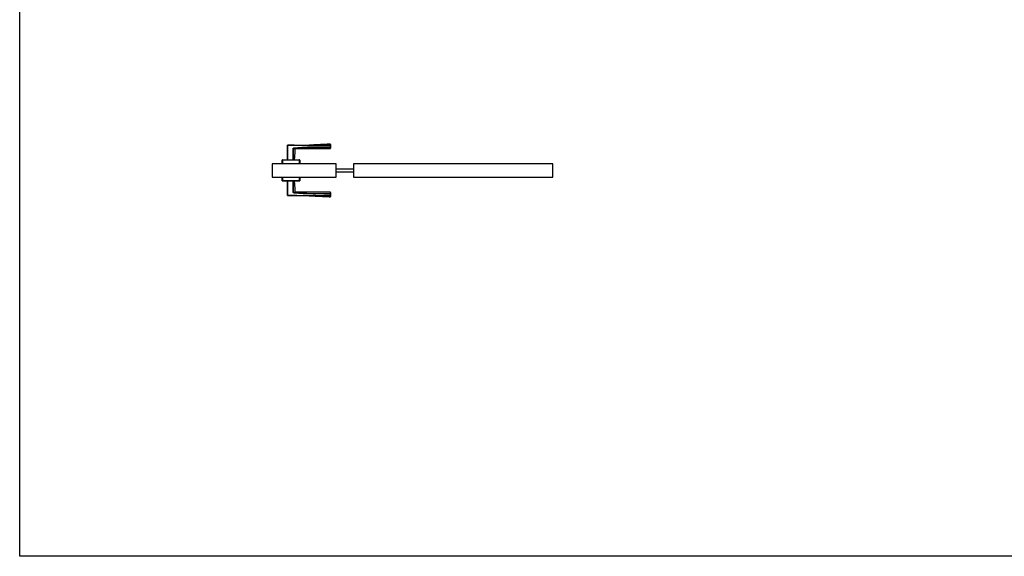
# Model space of a CAD drawing. Header units: millimetres. Extents: x 0 to 17620, y 0 to 4200.
# Tile 14 of 19: x 11880 to 14750, y 0 to 1565. Entities that reach past the tile are written whole.
import ezdxf

# ---------------------------------------------------------------- set-up
doc = ezdxf.new("R2010")
doc.units = ezdxf.units.MM
doc.layers.add('152', color=250, linetype='Continuous')
doc.layers.add('256', color=250, linetype='Continuous')

msp = doc.modelspace()

# ---------------------------------------------------------------- linework, layer by layer
at = {"layer": '152', "linetype": 'Continuous'}
for p, q in [((12660.3, 1155.7), (12660.3, 1197.8)), ((12660.3, 1197.8), (12660.8, 1197.8)), ((12660.3, 1155.7), (12660.3, 1197.8)), ((12660.8, 1197.8), (12660.8, 1198.3)), ((12660.8, 1197.8), (12660.8, 1155.7)), ((12677.2, 1189.1), (12677.5, 1189.1)), ((12677.5, 1189.2), (12677.3, 1189.1)), ((12677.3, 1155.7), (12677.3, 1189.1)), ((12678.1, 1189.6), (12677.8, 1189.4)), ((12678.7, 1190.1), (12678.7, 1189.6)), ((12683.9, 1188.5), (12681, 1189)), ((12684.1, 1188.5), (12684, 1188.6)), ((12785.8, 1198.6), (12723.4, 1198.6)), ((12785.8, 1198.8), (12785.8, 1198.4)), ((12785.8, 1198.4), (12786.3, 1198.4)), ((12785.8, 1192.9), (12785.8, 1198.4)), ((12785.8, 1192.9), (12785.8, 1192.5)), ((12785.8, 1192.9), (12786.3, 1192.9)), ((12786.3, 1198.4), (12786.3, 1192.9)), ((12786.3, 1192.9), (12786.3, 1198.4)), ((12645.3, 1144.7), (12645.3, 1155.2)), ((12645.3, 1155.2), (12645.8, 1155.2)), ((12645.3, 1144.7), (12645.3, 1155.2)), ((12645.8, 1155.7), (12695.8, 1155.7)), ((12645.8, 1155.7), (12645.8, 1155.2)), ((12695.8, 1155.2), (12645.8, 1155.2)), ((12645.8, 1155.2), (12645.8, 1144.7)), ((12695.8, 1155.7), (12695.8, 1155.2)), ((12695.8, 1155.2), (12696.3, 1155.2)), ((12695.8, 1144.7), (12695.8, 1155.2)), ((12696.3, 1155.2), (12696.3, 1144.7)), ((12696.3, 1155.2), (12696.3, 1144.7)), ((12802.8, 1144.7), (12615.8, 1144.7)), ((12615.8, 1144.7), (12615.8, 1105.4)), ((12802.8, 1105.4), (12802.8, 1144.7)), ((12852.8, 1129), (12802.8, 1129)), ((12802.8, 1121), (12852.8, 1121)), ((13433.8, 1144.7), (12852.8, 1144.7)), ((12852.8, 1144.7), (12852.8, 1105.4)), ((13433.8, 1105.4), (13433.8, 1144.7)), ((12615.8, 1105.4), (12802.8, 1105.4)), ((12645.3, 1094.9), (12645.3, 1105.4)), ((12645.3, 1094.9), (12645.3, 1105.4)), ((12645.8, 1094.9), (12645.3, 1094.9)), ((12645.8, 1105.4), (12645.8, 1094.9)), ((12645.8, 1094.9), (12645.8, 1094.4)), ((12645.8, 1094.9), (12695.8, 1094.9)), ((12695.8, 1094.4), (12645.8, 1094.4)), ((12695.8, 1094.4), (12645.8, 1094.4)), ((12660.3, 1052.2), (12660.3, 1094.4)), ((12660.3, 1052.2), (12660.3, 1094.4)), ((12660.8, 1094.4), (12660.8, 1052.2)), ((12677.3, 1060.9), (12677.3, 1094.4)), ((12695.8, 1094.9), (12695.8, 1105.4)), ((12696.3, 1094.9), (12695.8, 1094.9)), ((12695.8, 1094.9), (12695.8, 1094.4)), ((12696.3, 1105.4), (12696.3, 1094.9)), ((12852.8, 1105.4), (13433.8, 1105.4)), ((12660.8, 1052.2), (12660.3, 1052.2)), ((12660.8, 1051.7), (12660.8, 1052.2)), ((12677.5, 1060.9), (12677.2, 1060.9)), ((12677.5, 1060.8), (12677.3, 1060.9)), ((12678.1, 1060.4), (12677.8, 1060.6)), ((12678.7, 1059.9), (12678.7, 1060.4)), ((12785.8, 1057.5), (12785.8, 1057.1)), ((12785.8, 1051.6), (12785.8, 1057.1)), ((12785.8, 1057.1), (12786.3, 1057.1)), ((12785.8, 1051.6), (12786.3, 1051.6)), ((12785.8, 1051.6), (12785.8, 1051.2)), ((12786.3, 1057.1), (12786.3, 1051.6)), ((12786.3, 1051.6), (12786.3, 1057.1))]:
    msp.add_line(p, q, dxfattribs=at)
for centre, start, end in [((12660.8, 1197.8), 90.2042, 180), ((12785.8, 1189.2), 269.9804, 0), ((12785.8, 1201.1), 0, 83.771), ((12645.8, 1155.2), 90, 180), ((12695.8, 1155.2), 0, 90), ((12645.8, 1094.9), 180, 270), ((12695.8, 1094.9), 270, 0), ((12660.8, 1052.2), 180, 269.7958), ((12785.8, 1060.8), 0, 89.9817), ((12785.8, 1048.9), 282.3367, 0)]:
    msp.add_arc(centre, 0.5, start, end, dxfattribs=at)
for centre, major_axis, ratio, start_param, end_param in [((12684.1, 1188), (0.156, 0.475), 1, 6.283183, 8.094703), ((12785.8, 1198.4), (-0.5, 0), 0.869204, 3.141593, 4.71349), ((12785.8, 1192.9), (0.5, 0), 0.775308, 4.712325, 6.283185), ((12684.1, 1062), (0.156, -0.475), 1, 4.47035, 6.28319), ((12785.8, 1057.1), (-0.5, 0), 0.775308, 3.141593, 4.712453), ((12785.8, 1051.6), (0.5, 0), 0.869204, 4.711288, 6.283185)]:
    msp.add_ellipse(centre, major_axis=major_axis, ratio=ratio, start_param=start_param, end_param=end_param, dxfattribs=at)
for points, knots in [([(12660.3, 1197.8), (12660.3, 1197.8), (12660.3, 1196.4), (12660.3, 1195.4), (12660.3, 1195.2), (12660.3, 1195.2)], [0, 0, 0, 0, 0.04682, 0.78093, 1, 1, 1, 1]), ([(12680.4, 1198.4), (12679.1, 1198.4), (12677.8, 1198.4), (12671.3, 1198.3), (12666.1, 1198.3), (12660.8, 1198.2)], [0, 0, 0, 0, 0.202393, 0.202393, 1, 1, 1, 1]), ([(12785.8, 1198.4), (12780.6, 1198.4), (12775.4, 1198.3), (12765, 1198.3), (12759.8, 1198.3), (12752, 1198.3), (12749.4, 1198.2), (12744.2, 1198.2), (12739, 1198.2), (12733.8, 1198.2), (12729.9, 1198.2), (12728.6, 1198.2), (12726, 1198.2), (12724.7, 1198.2), (12722, 1198.1), (12720.7, 1198.1), (12718.1, 1198.1), (12716.8, 1198.1), (12712.9, 1198.1), (12710.3, 1198.1), (12705.1, 1198.1), (12702.5, 1198.1), (12697.3, 1198), (12694.7, 1198), (12689.5, 1198), (12686.9, 1198), (12681.7, 1197.9), (12679.1, 1197.9), (12671.3, 1197.8), (12666.1, 1197.8), (12660.8, 1197.8)], [0, 0, 0, 0, 0.125, 0.125, 0.25, 0.25, 0.3125, 0.3125, 0.375, 0.4375, 0.4375, 0.46875, 0.46875, 0.5, 0.5, 0.53125, 0.53125, 0.5625, 0.5625, 0.625, 0.625, 0.6875, 0.6875, 0.75, 0.75, 0.8125, 0.8125, 0.875, 0.875, 1, 1, 1, 1]), ([(12677.1, 1155.7), (12677.1, 1161.2), (12677.1, 1166.8), (12677.2, 1178), (12677.2, 1183.6), (12677.2, 1189.1)], [0, 0, 0, 0, 0.5, 0.5, 1, 1, 1, 1]), ([(12677.2, 1189.1), (12677.2, 1189.2), (12677.2, 1189.2), (12677.2, 1189.3), (12677.2, 1189.3), (12677.2, 1189.3), (12677.3, 1189.3), (12677.3, 1189.4), (12677.3, 1189.4), (12677.3, 1189.5), (12677.3, 1189.5), (12677.4, 1189.5), (12677.4, 1189.5), (12677.4, 1189.6), (12677.5, 1189.6), (12677.5, 1189.7), (12677.5, 1189.7), (12677.6, 1189.7), (12677.6, 1189.7), (12677.6, 1189.8), (12677.7, 1189.8), (12677.7, 1189.8), (12677.7, 1189.8), (12677.8, 1189.9), (12677.9, 1189.9), (12678, 1189.9), (12678.1, 1189.9), (12678.1, 1190), (12678.2, 1190), (12678.3, 1190), (12678.4, 1190), (12678.5, 1190), (12678.6, 1190.1), (12678.7, 1190.1)], [0, 0, 0, 0, 0.0625, 0.0625, 0.09375, 0.09375, 0.125, 0.125, 0.1875, 0.1875, 0.21875, 0.21875, 0.25, 0.25, 0.3125, 0.3125, 0.375, 0.375, 0.40625, 0.40625, 0.4375, 0.4375, 0.5, 0.5, 0.625, 0.625, 0.6875, 0.6875, 0.75, 0.75, 0.875, 0.875, 1, 1, 1, 1]), ([(12678.7, 1189.6), (12678.6, 1189.6), (12678.5, 1189.6), (12678.3, 1189.5), (12678.3, 1189.5), (12678.1, 1189.5), (12678.1, 1189.5), (12678, 1189.5), (12678, 1189.5), (12677.9, 1189.5), (12677.9, 1189.5), (12677.8, 1189.4), (12677.8, 1189.4), (12677.8, 1189.4), (12677.7, 1189.4), (12677.7, 1189.4), (12677.6, 1189.4), (12677.6, 1189.3), (12677.6, 1189.3), (12677.5, 1189.3), (12677.5, 1189.3), (12677.5, 1189.3), (12677.5, 1189.2), (12677.5, 1189.2), (12677.5, 1189.2), (12677.5, 1189.2), (12677.5, 1189.2), (12677.5, 1189.2), (12677.5, 1189.2), (12677.5, 1189.2), (12677.5, 1189.2), (12677.5, 1189.2), (12677.5, 1189.1), (12677.5, 1189.1)], [0, 0, 0, 0, 0.25, 0.25, 0.375, 0.375, 0.5, 0.5, 0.5625, 0.5625, 0.625, 0.625, 0.6875, 0.6875, 0.75, 0.75, 0.8125, 0.8125, 0.875, 0.875, 0.90625, 0.90625, 0.921875, 0.921875, 0.9375, 0.9375, 0.953125, 0.953125, 0.96875, 0.96875, 0.984375, 0.984375, 1, 1, 1, 1]), ([(12678.7, 1189.6), (12678.6, 1189.6), (12678.5, 1189.6), (12678.3, 1189.5), (12678.3, 1189.5), (12678.1, 1189.5), (12678.1, 1189.5), (12678, 1189.5), (12677.9, 1189.5), (12677.8, 1189.4), (12677.8, 1189.4), (12677.8, 1189.4), (12677.7, 1189.4), (12677.7, 1189.4), (12677.6, 1189.4), (12677.6, 1189.3), (12677.6, 1189.3), (12677.5, 1189.3), (12677.5, 1189.3), (12677.5, 1189.3), (12677.5, 1189.2), (12677.5, 1189.2), (12677.5, 1189.2), (12677.5, 1189.2), (12677.5, 1189.2), (12677.5, 1189.2), (12677.5, 1189.2), (12677.5, 1189.2), (12677.5, 1189.2), (12677.5, 1189.1)], [0, 0, 0, 0, 0.25, 0.25, 0.375, 0.375, 0.5, 0.5, 0.625, 0.625, 0.6875, 0.6875, 0.75, 0.75, 0.8125, 0.8125, 0.875, 0.875, 0.90625, 0.90625, 0.921875, 0.921875, 0.9375, 0.9375, 0.953125, 0.953125, 0.96875, 0.96875, 1, 1, 1, 1]), ([(12683.6, 1188.1), (12683.6, 1188.1), (12683.6, 1188.1), (12683.6, 1188.1), (12683.5, 1188.1), (12683.5, 1188.1), (12683.5, 1188.1), (12683.5, 1188.1), (12683.4, 1188.1), (12683.3, 1188.2), (12683.2, 1188.2), (12683.1, 1188.2), (12683, 1188.3), (12682.9, 1188.3), (12682.8, 1188.3), (12682.6, 1188.4), (12682.6, 1188.4), (12682.6, 1188.4), (12682.5, 1188.4), (12682.4, 1188.4), (12682.2, 1188.5), (12682.1, 1188.5), (12681.8, 1188.6), (12681.7, 1188.6), (12681.4, 1188.7), (12681.2, 1188.7), (12680.9, 1188.8), (12680.8, 1188.8), (12680.5, 1188.8), (12680.5, 1188.8), (12680.4, 1188.9), (12680.4, 1188.9), (12680.2, 1188.9), (12680.1, 1188.9), (12679.8, 1188.9), (12679.6, 1189), (12679.2, 1189), (12678.8, 1189.1), (12678.4, 1189.1), (12678, 1189.1), (12677.9, 1189.1), (12677.7, 1189.1), (12677.6, 1189.1), (12677.5, 1189.1)], [0, 0, 0, 0, 0.029362, 0.045018, 0.045018, 0.060673, 0.060673, 0.123295, 0.123295, 0.185917, 0.248539, 0.248539, 0.31116, 0.31116, 0.373782, 0.373782, 0.389438, 0.389438, 0.405093, 0.436404, 0.436404, 0.499026, 0.499026, 0.561648, 0.561648, 0.624269, 0.624269, 0.686891, 0.686891, 0.702547, 0.702547, 0.718202, 0.718202, 0.749513, 0.749513, 0.812135, 0.812135, 0.874756, 0.937378, 0.937378, 0.968689, 0.968689, 1, 1, 1, 1]), ([(12677.5, 1189.1), (12677.5, 1183.6), (12677.5, 1178), (12677.5, 1166.8), (12677.5, 1161.2), (12677.5, 1155.7)], [0, 0, 0, 0, 0.5, 0.5, 1, 1, 1, 1]), ([(12678.7, 1190.1), (12680.9, 1190.2), (12683.1, 1190.4), (12687.6, 1190.7), (12689.8, 1190.8), (12694.3, 1191.2), (12696.5, 1191.3), (12701, 1191.7), (12703.2, 1191.8), (12707.6, 1192.1), (12709.9, 1192.2), (12712.7, 1192.4), (12713.2, 1192.4), (12714.3, 1192.5), (12714.9, 1192.5), (12716.6, 1192.6), (12717.7, 1192.7), (12719.1, 1192.7), (12719.4, 1192.7), (12719.9, 1192.8), (12720.8, 1192.8), (12721.9, 1192.8), (12722.7, 1192.9), (12723.3, 1192.9), (12723.5, 1192.9), (12724.4, 1192.9), (12724.9, 1192.9), (12726.1, 1192.9), (12726.6, 1192.9), (12727.5, 1192.9), (12727.7, 1192.9), (12728.3, 1192.9), (12729.1, 1192.9), (12730, 1192.9), (12731.1, 1192.9), (12731.6, 1192.9), (12736.7, 1192.9), (12741.1, 1192.9), (12747.9, 1192.9), (12750.1, 1192.9), (12754.6, 1192.9), (12765.7, 1192.9), (12776.9, 1192.9), (12785.8, 1192.9)], [0, 0, 0, 0, 0.0625, 0.0625, 0.125, 0.125, 0.1875, 0.1875, 0.25, 0.25, 0.3125, 0.3125, 0.328125, 0.328125, 0.34375, 0.34375, 0.375, 0.375, 0.382812, 0.382812, 0.390625, 0.40625, 0.414062, 0.414062, 0.421875, 0.421875, 0.4375, 0.4375, 0.453125, 0.453125, 0.460937, 0.460937, 0.46875, 0.484375, 0.484375, 0.5, 0.5, 0.625, 0.625, 0.6875, 0.6875, 0.75, 1, 1, 1, 1]), ([(12785.8, 1192.5), (12776.9, 1192.5), (12768, 1192.5), (12756.8, 1192.5), (12754.6, 1192.5), (12750.1, 1192.5), (12747.9, 1192.5), (12741.2, 1192.5), (12736.7, 1192.5), (12731.7, 1192.5), (12731.1, 1192.5), (12730, 1192.5), (12729.1, 1192.5), (12728.3, 1192.5), (12727.7, 1192.5), (12727.5, 1192.5), (12726.6, 1192.5), (12726.1, 1192.5), (12725, 1192.5), (12724.4, 1192.5), (12723.6, 1192.5), (12723.3, 1192.5), (12722.7, 1192.5), (12721.9, 1192.5), (12720.8, 1192.4), (12719.9, 1192.4), (12719.4, 1192.3), (12719.1, 1192.3), (12717.7, 1192.3), (12716.6, 1192.2), (12714.9, 1192.1), (12714.4, 1192.1), (12713.2, 1192), (12710.5, 1191.9), (12707.7, 1191.7), (12703.2, 1191.4), (12701, 1191.2), (12696.5, 1190.9), (12694.3, 1190.7), (12689.8, 1190.4), (12687.6, 1190.2), (12683.2, 1189.9), (12680.9, 1189.7), (12678.7, 1189.6)], [0, 0, 0, 0, 0.25, 0.25, 0.3125, 0.3125, 0.375, 0.375, 0.5, 0.5, 0.515625, 0.515625, 0.53125, 0.539062, 0.539062, 0.546875, 0.546875, 0.5625, 0.5625, 0.578125, 0.578125, 0.585937, 0.585937, 0.59375, 0.609375, 0.617187, 0.617187, 0.625, 0.625, 0.65625, 0.65625, 0.671875, 0.671875, 0.6875, 0.75, 0.75, 0.8125, 0.8125, 0.875, 0.875, 0.9375, 0.9375, 1, 1, 1, 1]), ([(12678.7, 1189.6), (12678.9, 1189.6), (12679.3, 1189.5), (12679.7, 1189.5), (12680.1, 1189.4), (12680.3, 1189.4), (12680.5, 1189.4), (12680.6, 1189.4), (12680.8, 1189.3), (12680.9, 1189.3), (12681.1, 1189.3), (12681.5, 1189.2), (12681.7, 1189.2), (12682.2, 1189.1), (12682.4, 1189), (12682.8, 1188.9), (12682.9, 1188.9), (12683, 1188.9), (12683.1, 1188.8), (12683.2, 1188.8), (12683.2, 1188.8), (12683.4, 1188.7), (12683.6, 1188.7), (12683.8, 1188.6), (12683.9, 1188.6), (12683.9, 1188.6), (12684, 1188.6), (12684, 1188.6), (12684, 1188.6), (12684, 1188.6), (12684.1, 1188.6), (12684.1, 1188.5), (12684.1, 1188.5)], [0, 0, 0, 0, 0.062512, 0.125023, 0.125023, 0.187535, 0.187535, 0.218791, 0.218791, 0.250047, 0.250047, 0.312559, 0.37507, 0.37507, 0.500094, 0.500094, 0.562606, 0.562606, 0.593861, 0.593861, 0.625117, 0.625117, 0.750141, 0.750141, 0.812652, 0.875164, 0.875164, 0.90642, 0.90642, 0.937676, 0.937676, 1, 1, 1, 1]), ([(12680.4, 1198.4), (12681.7, 1198.4), (12683, 1198.4), (12686.9, 1198.4), (12689.5, 1198.5), (12694.7, 1198.5), (12697.3, 1198.5), (12702.5, 1198.6), (12705.1, 1198.6), (12710.3, 1198.6), (12712.9, 1198.6), (12716.8, 1198.6), (12718.1, 1198.6), (12720.7, 1198.6), (12722, 1198.6), (12724.6, 1198.7), (12726, 1198.7), (12728.6, 1198.7), (12729.9, 1198.7), (12733.8, 1198.7), (12736.4, 1198.7), (12741.6, 1198.7), (12744.2, 1198.7), (12749.4, 1198.7), (12752, 1198.7), (12757.2, 1198.8), (12759.8, 1198.8), (12763.5, 1198.8), (12764.6, 1198.8), (12765.7, 1198.8)], [0, 0, 0, 0, 0.045145, 0.045145, 0.13681, 0.13681, 0.228476, 0.228476, 0.320141, 0.320141, 0.411806, 0.411806, 0.457639, 0.457639, 0.503472, 0.503472, 0.549304, 0.549304, 0.595137, 0.595137, 0.686802, 0.686802, 0.778468, 0.778468, 0.870133, 0.870133, 0.961798, 0.961798, 1, 1, 1, 1]), ([(12765.7, 1198.8), (12767.2, 1198.8), (12768.7, 1198.8), (12775.4, 1198.8), (12780.6, 1198.8), (12785.8, 1198.8)], [0, 0, 0, 0, 0.225781, 0.225781, 1, 1, 1, 1]), ([(12785.8, 1198.8), (12785.8, 1199), (12785.8, 1199.5), (12785.8, 1199.9), (12785.8, 1200.1), (12785.8, 1200.2), (12785.8, 1200.4), (12785.8, 1200.4), (12785.8, 1200.5), (12785.8, 1200.7), (12785.8, 1200.8), (12785.8, 1201), (12785.8, 1201.2), (12785.8, 1201.5), (12785.8, 1201.6), (12785.8, 1201.6), (12785.8, 1201.6), (12785.8, 1201.6), (12785.8, 1201.6), (12785.8, 1201.6)], [0, 0, 0, 0, 0.124697, 0.249395, 0.249395, 0.311743, 0.342918, 0.342918, 0.374092, 0.374092, 0.49879, 0.49879, 0.623487, 0.748184, 0.872882, 0.872882, 0.997579, 0.997579, 1, 1, 1, 1]), ([(12785.8, 1188.6), (12785.8, 1188.6), (12785.8, 1188.7), (12785.8, 1188.7), (12785.8, 1188.7), (12785.8, 1188.7), (12785.8, 1188.8), (12785.8, 1188.8), (12785.8, 1188.9), (12785.8, 1188.9), (12785.8, 1189), (12785.8, 1189), (12785.8, 1189.1), (12785.8, 1189.1), (12785.8, 1189.3), (12785.8, 1189.6), (12785.8, 1190), (12785.8, 1190.4), (12785.8, 1190.6), (12785.8, 1190.9), (12785.8, 1190.9), (12785.8, 1191), (12785.8, 1191), (12785.8, 1191.1), (12785.8, 1191.3), (12785.8, 1191.5), (12785.8, 1191.9), (12785.8, 1192.2), (12785.8, 1192.5)], [0, 0, 0, 0, 0.02824, 0.02824, 0.059587, 0.122281, 0.122281, 0.24767, 0.24767, 0.279017, 0.279017, 0.310364, 0.310364, 0.373058, 0.373058, 0.498446, 0.623835, 0.623835, 0.749223, 0.749223, 0.764897, 0.764897, 0.78057, 0.78057, 0.811917, 0.874612, 0.874612, 1, 1, 1, 1]), ([(12786.3, 1201.1), (12786.3, 1201.1), (12786.3, 1201.1), (12786.3, 1201.1), (12786.3, 1201.1), (12786.3, 1201.1), (12786.3, 1201), (12786.3, 1200.8), (12786.3, 1200.6), (12786.3, 1200.3), (12786.3, 1200.2), (12786.3, 1200), (12786.3, 1200), (12786.3, 1199.9), (12786.3, 1199.8), (12786.3, 1199.7), (12786.3, 1199.4), (12786.3, 1199), (12786.3, 1198.6), (12786.3, 1198.4)], [0, 0, 0, 0, 0.002346, 0.002346, 0.127052, 0.127052, 0.251759, 0.376466, 0.501173, 0.501173, 0.62588, 0.62588, 0.657056, 0.657056, 0.688233, 0.750586, 0.750586, 0.875293, 1, 1, 1, 1]), ([(12786.3, 1192.9), (12786.3, 1192.6), (12786.3, 1192.3), (12786.3, 1191.9), (12786.3, 1191.8), (12786.3, 1191.6), (12786.3, 1191.5), (12786.3, 1191.4), (12786.3, 1191.4), (12786.3, 1191.3), (12786.3, 1191.1), (12786.3, 1190.8), (12786.3, 1190.4), (12786.3, 1190.1), (12786.3, 1189.8), (12786.3, 1189.7), (12786.3, 1189.7), (12786.3, 1189.7)], [0, 0, 0, 0, 0.199791, 0.199791, 0.299686, 0.299686, 0.349634, 0.349634, 0.374607, 0.374607, 0.399581, 0.599372, 0.599372, 0.799163, 0.998953, 0.998953, 1, 1, 1, 1]), ([(12677.2, 1060.9), (12677.2, 1066.4), (12677.2, 1072), (12677.1, 1083.2), (12677.1, 1088.8), (12677.1, 1094.4)], [0, 0, 0, 0, 0.5, 0.5, 1, 1, 1, 1]), ([(12677.5, 1094.4), (12677.5, 1088.8), (12677.5, 1083.2), (12677.5, 1072), (12677.5, 1066.4), (12677.5, 1060.9)], [0, 0, 0, 0, 0.5, 0.5, 1, 1, 1, 1]), ([(12677.5, 1060.9), (12677.6, 1060.9), (12677.7, 1060.9), (12677.9, 1060.9), (12678, 1060.9), (12678.4, 1060.9), (12678.8, 1060.9), (12679.2, 1061), (12679.6, 1061), (12679.8, 1061.1), (12680.2, 1061.1), (12680.4, 1061.1), (12680.7, 1061.2), (12680.7, 1061.2), (12680.9, 1061.2), (12681, 1061.2), (12681.2, 1061.3), (12681.4, 1061.3), (12681.7, 1061.4), (12681.8, 1061.4), (12682.1, 1061.5), (12682.3, 1061.5), (12682.6, 1061.6), (12682.7, 1061.6), (12682.8, 1061.7), (12682.8, 1061.7), (12682.9, 1061.7), (12683, 1061.7), (12683.1, 1061.8), (12683.2, 1061.8), (12683.3, 1061.8), (12683.5, 1061.9), (12683.5, 1061.9), (12683.5, 1061.9), (12683.6, 1061.9), (12683.6, 1061.9), (12683.6, 1061.9), (12683.6, 1061.9), (12683.6, 1061.9), (12683.6, 1061.9)], [0, 0, 0, 0, 0.031237, 0.031237, 0.062475, 0.062475, 0.12495, 0.187425, 0.187425, 0.2499, 0.2499, 0.312375, 0.312375, 0.343612, 0.343612, 0.37485, 0.37485, 0.437325, 0.437325, 0.4998, 0.4998, 0.562275, 0.62475, 0.62475, 0.655987, 0.655987, 0.687225, 0.687225, 0.7497, 0.7497, 0.812175, 0.87465, 0.937125, 0.937125, 0.968362, 0.968362, 0.9996, 0.9996, 1, 1, 1, 1]), ([(12660.8, 1052.2), (12666.1, 1052.2), (12671.3, 1052.2), (12679.1, 1052.1), (12681.7, 1052.1), (12686.9, 1052), (12689.5, 1052), (12694.7, 1052), (12697.3, 1052), (12702, 1051.9), (12704.1, 1051.9), (12706.1, 1051.9)], [0, 0, 0, 0, 0.345036, 0.345036, 0.517554, 0.517554, 0.690072, 0.690072, 0.86259, 0.86259, 1, 1, 1, 1]), ([(12785.8, 1051.2), (12780.6, 1051.2), (12775.4, 1051.2), (12767.6, 1051.2), (12765, 1051.2), (12759.8, 1051.2), (12757.2, 1051.2), (12752, 1051.3), (12749.4, 1051.3), (12744.2, 1051.3), (12741.6, 1051.3), (12736.4, 1051.3), (12733.8, 1051.3), (12729.9, 1051.3), (12728.6, 1051.3), (12726, 1051.3), (12724.6, 1051.3), (12722, 1051.4), (12720.7, 1051.4), (12718.1, 1051.4), (12716.8, 1051.4), (12712.9, 1051.4), (12710.3, 1051.4), (12705.1, 1051.4), (12702.5, 1051.4), (12697.3, 1051.5), (12694.7, 1051.5), (12689.5, 1051.5), (12686.9, 1051.6), (12681.7, 1051.6), (12679.1, 1051.6), (12671.3, 1051.7), (12666.1, 1051.7), (12660.8, 1051.8)], [0, 0, 0, 0, 0.125, 0.125, 0.1875, 0.1875, 0.25, 0.25, 0.3125, 0.3125, 0.375, 0.375, 0.4375, 0.4375, 0.46875, 0.46875, 0.5, 0.5, 0.53125, 0.53125, 0.5625, 0.5625, 0.625, 0.625, 0.6875, 0.6875, 0.75, 0.75, 0.8125, 0.8125, 0.875, 0.875, 1, 1, 1, 1]), ([(12678.7, 1059.9), (12678.6, 1059.9), (12678.5, 1060), (12678.4, 1060), (12678.3, 1060), (12678.1, 1060), (12678.1, 1060.1), (12678, 1060.1), (12677.9, 1060.1), (12677.8, 1060.1), (12677.8, 1060.2), (12677.7, 1060.2), (12677.6, 1060.2), (12677.5, 1060.3), (12677.5, 1060.3), (12677.5, 1060.4), (12677.4, 1060.4), (12677.4, 1060.5), (12677.3, 1060.5), (12677.3, 1060.5), (12677.3, 1060.6), (12677.3, 1060.6), (12677.3, 1060.6), (12677.2, 1060.7), (12677.2, 1060.7), (12677.2, 1060.7), (12677.2, 1060.8), (12677.2, 1060.8), (12677.2, 1060.9)], [0, 0, 0, 0, 0.125, 0.125, 0.25, 0.25, 0.375, 0.375, 0.4375, 0.4375, 0.5, 0.5, 0.625, 0.625, 0.6875, 0.6875, 0.75, 0.75, 0.8125, 0.8125, 0.84375, 0.84375, 0.875, 0.90625, 0.90625, 0.9375, 0.9375, 1, 1, 1, 1]), ([(12677.5, 1060.9), (12677.5, 1060.9), (12677.5, 1060.8), (12677.5, 1060.8), (12677.5, 1060.8), (12677.5, 1060.8), (12677.5, 1060.8), (12677.5, 1060.8), (12677.5, 1060.8), (12677.5, 1060.8), (12677.5, 1060.8), (12677.5, 1060.8), (12677.5, 1060.7), (12677.5, 1060.7), (12677.5, 1060.7), (12677.6, 1060.7), (12677.6, 1060.7), (12677.6, 1060.6), (12677.7, 1060.6), (12677.7, 1060.6), (12677.8, 1060.6), (12677.8, 1060.6), (12677.8, 1060.6), (12677.9, 1060.5), (12677.9, 1060.5), (12678, 1060.5), (12678, 1060.5), (12678.1, 1060.5), (12678.1, 1060.5), (12678.3, 1060.5), (12678.3, 1060.5), (12678.5, 1060.4), (12678.6, 1060.4), (12678.7, 1060.4)], [0, 0, 0, 0, 0.015625, 0.015625, 0.03125, 0.03125, 0.046875, 0.046875, 0.0625, 0.0625, 0.078125, 0.078125, 0.09375, 0.09375, 0.125, 0.125, 0.1875, 0.1875, 0.25, 0.25, 0.3125, 0.3125, 0.375, 0.375, 0.4375, 0.4375, 0.5, 0.5, 0.625, 0.625, 0.75, 0.75, 1, 1, 1, 1]), ([(12678.7, 1060.4), (12680.9, 1060.3), (12683.2, 1060.1), (12687.6, 1059.8), (12689.8, 1059.6), (12694.3, 1059.3), (12696.5, 1059.1), (12701, 1058.8), (12703.2, 1058.6), (12707.7, 1058.3), (12709.9, 1058.2), (12712.7, 1058), (12713.2, 1058), (12714.4, 1057.9), (12714.9, 1057.9), (12716.6, 1057.8), (12717.7, 1057.7), (12719.1, 1057.7), (12719.4, 1057.7), (12719.9, 1057.6), (12720.8, 1057.6), (12721.9, 1057.5), (12722.7, 1057.5), (12723.3, 1057.5), (12723.6, 1057.5), (12724.4, 1057.5), (12725, 1057.5), (12726.1, 1057.5), (12726.6, 1057.5), (12727.5, 1057.5), (12727.7, 1057.5), (12728.3, 1057.5), (12729.1, 1057.5), (12730, 1057.5), (12731.1, 1057.5), (12731.7, 1057.5), (12736.7, 1057.5), (12741.2, 1057.5), (12747.9, 1057.5), (12750.1, 1057.5), (12754.6, 1057.5), (12765.7, 1057.5), (12776.9, 1057.5), (12785.8, 1057.5)], [0, 0, 0, 0, 0.0625, 0.0625, 0.125, 0.125, 0.1875, 0.1875, 0.25, 0.25, 0.3125, 0.3125, 0.328125, 0.328125, 0.34375, 0.34375, 0.375, 0.375, 0.382812, 0.382812, 0.390625, 0.40625, 0.414062, 0.414062, 0.421875, 0.421875, 0.4375, 0.4375, 0.453125, 0.453125, 0.460937, 0.460937, 0.46875, 0.484375, 0.484375, 0.5, 0.5, 0.625, 0.625, 0.6875, 0.6875, 0.75, 1, 1, 1, 1]), ([(12785.8, 1057.1), (12776.9, 1057.1), (12768, 1057.1), (12756.8, 1057.1), (12754.6, 1057.1), (12750.1, 1057.1), (12747.9, 1057.1), (12741.2, 1057.1), (12736.7, 1057.1), (12731.7, 1057.1), (12731.1, 1057.1), (12730, 1057.1), (12729.2, 1057.1), (12728.3, 1057.1), (12727.8, 1057.1), (12727.5, 1057.1), (12726.6, 1057.1), (12725.5, 1057.1), (12724.4, 1057.1), (12723.6, 1057.1), (12723.3, 1057.1), (12722.7, 1057.1), (12721.9, 1057.2), (12721.1, 1057.2), (12720.2, 1057.2), (12719.9, 1057.2), (12719.4, 1057.3), (12719.1, 1057.3), (12717.7, 1057.3), (12716.6, 1057.4), (12714.9, 1057.5), (12714.4, 1057.5), (12713.2, 1057.6), (12710.5, 1057.7), (12707.7, 1057.9), (12701, 1058.3), (12696.5, 1058.7), (12689.8, 1059.2), (12687.6, 1059.3), (12683.1, 1059.6), (12680.9, 1059.8), (12678.7, 1059.9)], [0, 0, 0, 0, 0.25, 0.25, 0.3125, 0.3125, 0.375, 0.375, 0.5, 0.5, 0.515625, 0.515625, 0.53125, 0.539063, 0.539063, 0.546875, 0.546875, 0.5625, 0.578125, 0.578125, 0.585938, 0.585938, 0.59375, 0.609375, 0.609375, 0.617188, 0.617188, 0.625, 0.625, 0.65625, 0.65625, 0.671875, 0.671875, 0.6875, 0.75, 0.75, 0.875, 0.875, 0.9375, 0.9375, 1, 1, 1, 1]), ([(12706.1, 1051.9), (12706.7, 1051.9), (12707.2, 1051.9), (12710.3, 1051.9), (12712.9, 1051.9), (12716.8, 1051.9), (12718.1, 1051.9), (12720.7, 1051.9), (12722, 1051.9), (12724.7, 1051.8), (12726, 1051.8), (12728.6, 1051.8), (12729.9, 1051.8), (12733.8, 1051.8), (12739, 1051.8), (12744.2, 1051.8), (12749.4, 1051.8), (12752, 1051.7), (12759.8, 1051.7), (12765, 1051.7), (12772, 1051.7), (12773.8, 1051.7), (12775.6, 1051.7)], [0, 0, 0, 0, 0.022885, 0.022885, 0.135343, 0.135343, 0.191571, 0.191571, 0.2478, 0.2478, 0.304029, 0.304029, 0.360258, 0.360258, 0.472715, 0.585173, 0.585173, 0.69763, 0.69763, 0.922545, 0.922545, 1, 1, 1, 1]), ([(12785.8, 1057.5), (12785.8, 1057.6), (12785.8, 1057.7), (12785.8, 1057.8), (12785.8, 1058), (12785.8, 1058.2), (12785.8, 1058.7), (12785.8, 1059.2), (12785.8, 1059.6), (12785.8, 1060), (12785.8, 1060.2), (12785.8, 1060.4), (12785.8, 1060.4), (12785.8, 1060.4), (12785.8, 1060.5), (12785.8, 1060.6), (12785.8, 1060.7), (12785.8, 1060.9), (12785.8, 1061.1), (12785.8, 1061.2), (12785.8, 1061.3), (12785.8, 1061.3), (12785.8, 1061.3), (12785.8, 1061.3), (12785.8, 1061.3)], [0, 0, 0, 0, 0.031241, 0.031241, 0.062482, 0.124963, 0.124963, 0.249926, 0.37489, 0.37489, 0.499853, 0.499853, 0.515473, 0.515473, 0.531094, 0.562335, 0.624816, 0.624816, 0.749779, 0.874743, 0.874743, 0.999706, 0.999706, 1, 1, 1, 1]), ([(12785.8, 1048.4), (12785.8, 1048.4), (12785.8, 1048.4), (12785.8, 1048.4), (12785.8, 1048.4), (12785.8, 1048.4), (12785.8, 1048.5), (12785.8, 1048.8), (12785.8, 1049), (12785.8, 1049.2), (12785.8, 1049.3), (12785.8, 1049.5), (12785.8, 1049.6), (12785.8, 1049.6), (12785.8, 1049.8), (12785.8, 1049.9), (12785.8, 1050.1), (12785.8, 1050.2), (12785.8, 1050.2), (12785.8, 1050.3), (12785.8, 1050.4), (12785.8, 1050.8), (12785.8, 1051), (12785.8, 1051.2)], [0, 0, 0, 0, 0.001048, 0.001048, 0.125917, 0.125917, 0.250786, 0.375655, 0.500524, 0.500524, 0.625393, 0.625393, 0.65661, 0.65661, 0.687827, 0.750262, 0.781479, 0.781479, 0.812696, 0.812696, 0.875131, 0.875131, 1, 1, 1, 1]), ([(12786.3, 1060.8), (12786.3, 1060.8), (12786.3, 1060.8), (12786.3, 1060.8), (12786.3, 1060.8), (12786.3, 1060.7), (12786.3, 1060.6), (12786.3, 1060.4), (12786.3, 1060.2), (12786.3, 1060.2), (12786.3, 1060.1), (12786.3, 1060), (12786.3, 1060), (12786.3, 1059.9), (12786.3, 1059.9), (12786.3, 1059.7), (12786.3, 1059.5), (12786.3, 1059.2), (12786.3, 1058.7), (12786.3, 1058.2), (12786.3, 1057.7), (12786.3, 1057.4), (12786.3, 1057.1)], [0, 0, 0, 0, 0.001182, 0.001182, 0.126034, 0.126034, 0.250886, 0.375739, 0.375739, 0.438165, 0.438165, 0.469378, 0.484984, 0.484984, 0.500591, 0.500591, 0.625443, 0.625443, 0.750295, 0.875148, 0.875148, 1, 1, 1, 1]), ([(12786.3, 1051.6), (12786.3, 1051.4), (12786.3, 1051), (12786.3, 1050.6), (12786.3, 1050.3), (12786.3, 1050.3), (12786.3, 1050.1), (12786.3, 1050), (12786.3, 1049.8), (12786.3, 1049.7), (12786.3, 1049.4), (12786.3, 1049.2), (12786.3, 1049), (12786.3, 1049), (12786.3, 1048.9)], [0, 0, 0, 0, 0.148604, 0.297208, 0.297208, 0.37151, 0.37151, 0.445812, 0.445812, 0.594416, 0.594416, 0.743021, 0.891625, 1, 1, 1, 1])]:
    msp.add_open_spline(points, degree=3, knots=knots, dxfattribs=at)
for points, degree in [([(12680.4, 1198.4), (12660.8, 1198.3)], 1), ([(12681.2, 1155.7), (12683.6, 1188.1)], 1), ([(12684.1, 1188.6), (12735, 1188.7), (12785.8, 1188.6)], 2), ([(12786.3, 1201.7), (12754.8, 1200.2), (12723.3, 1198.6)], 2), ([(12683.6, 1061.9), (12681.2, 1094.4)], 1), ([(12785.8, 1061.3), (12735, 1061.3), (12684.1, 1061.4)], 2), ([(12723.3, 1051.4), (12754.8, 1049.8), (12786.3, 1048.4)], 2), ([(12775.6, 1051.7), (12779, 1051.6), (12782.4, 1051.6), (12785.8, 1051.6)], 3)]:
    msp.add_open_spline(points, degree=degree, dxfattribs=at)
for points, weights, knots in [([(12785.8, 1192.7), (12773.4, 1192.7), (12755.4, 1192.6), (12735.9, 1192.7), (12727.5, 1192.6), (12723.3, 1192.7), (12719.1, 1192.5), (12707.9, 1191.9), (12694.3, 1190.8), (12682, 1189.9), (12678.1, 1189.6)], [1.04304917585, 1.04124582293, 1.03470289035, 1.02897094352, 1.02727779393, 1.02659312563, 1.02622201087, 1.02465355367, 1.02160231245, 1.01898983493, 1.01824479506], [0, 0, 0, 0, 0.346679, 0.502082, 0.540918, 0.579791, 0.618723, 0.65771, 0.892016, 1, 1, 1, 1]), ([(12678.1, 1060.4), (12682, 1060.1), (12694.3, 1059.2), (12707.9, 1058.1), (12719.1, 1057.5), (12723.3, 1057.3), (12727.5, 1057.4), (12735.9, 1057.3), (12755.4, 1057.4), (12773.4, 1057.3), (12785.8, 1057.3)], [1.01824479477, 1.01898983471, 1.02160231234, 1.02465355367, 1.02622201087, 1.02659312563, 1.02727779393, 1.02897094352, 1.03470289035, 1.04124582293, 1.04304917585], [0, 0, 0, 0, 0.107984, 0.34229, 0.381277, 0.420209, 0.459082, 0.497918, 0.653321, 1, 1, 1, 1])]:
    msp.add_rational_spline(points, weights, degree=3, knots=knots, dxfattribs=at)
at = {"layer": '256', "linetype": 'Continuous'}
for p, q in [((11880, 0), (11880, 4000)), ((17620, 0), (11880, 0))]:
    msp.add_line(p, q, dxfattribs=at)

doc.saveas('drawing.dxf')
